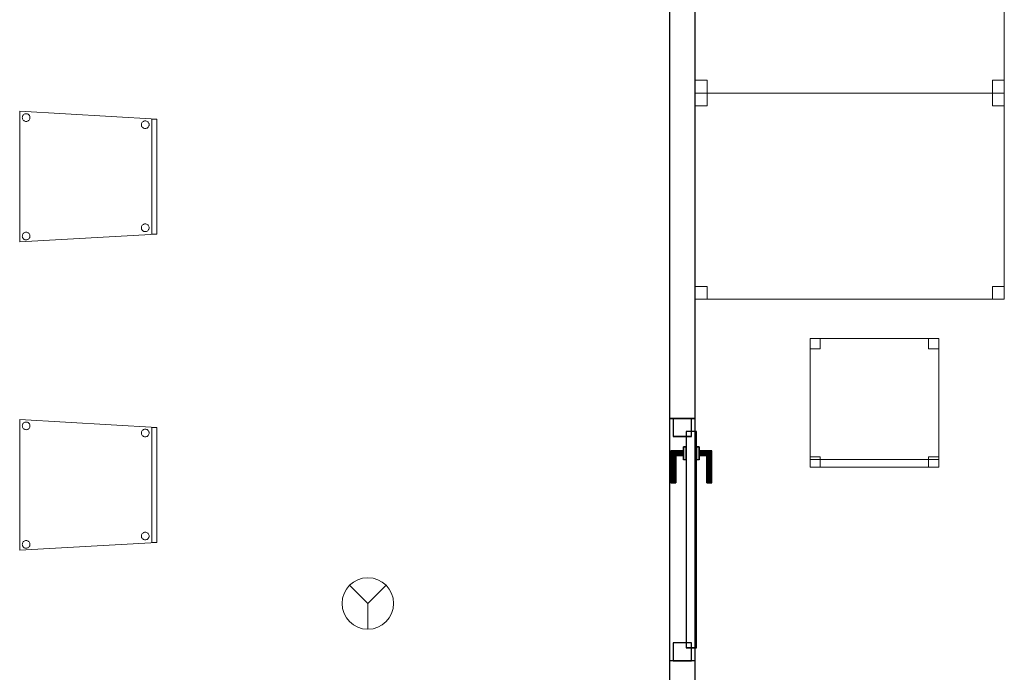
# Model space of a CAD drawing. Header units: metres. Extents: x 391.1 to 427.5, y 12.7 to 28.4.
# Tile 128 of 135: x 418.9 to 422.7, y 18.1 to 20.6. Entities that reach past the tile are written whole.
import ezdxf

# ---------------------------------------------------------------- set-up
doc = ezdxf.new("R2010")
doc.units = ezdxf.units.M
doc.layers.add('01_CARPINTERIA', color=5, linetype='Continuous', lineweight=25, true_color=0x0000ff)
for name, color, linetype, lineweight in [('02_MOBILIARIO', 7, 'Continuous', 18), ('A-DETL-____-MBND', 7, 'Continuous', 18), ('A-DETL-GENF-OTLN', 7, 'Continuous', 18), ('A-GENM-____-OTLN', 7, 'Continuous', 18), ('A-WALL-____-MCUT', 7, 'Continuous', 25), ('A-WALL-____-OTLN', 7, 'Continuous', 25)]:
    doc.layers.add(name, color=color, linetype=linetype, lineweight=lineweight)

# ---------------------------------------------------------------- blocks, each defined once
blk = doc.blocks.new('Family - Taula 120X80_P1-154623-04_PCI_P1')
at = {"layer": 'A-DETL-____-MBND', "color": 253, "true_color": 0xaaaaaa}
for p, q in [((0, 0), (0, 0.8001)), ((0, 0.8001), (1.2, 0.8001)), ((1.2, 0.8001), (0, 0.8001)), ((0, 0.8001), (0, 0)), ((0, 0.7501), (0, 0.8001)), ((0, 0.8001), (0.0464, 0.8001)), ((0.0464, 0.8001), (0, 0.8001)), ((0, 0.8001), (0, 0.7501)), ((0.0464, 0.8001), (0.0464, 0.7501)), ((0.0464, 0.7501), (0.0464, 0.8001)), ((1.1536, 0.7501), (1.1536, 0.8001)), ((1.1536, 0.8001), (1.2, 0.8001)), ((1.2, 0.8001), (1.1536, 0.8001)), ((1.1536, 0.8001), (1.1536, 0.7501)), ((1.2, 0.8001), (1.2, 0)), ((1.2, 0), (1.2, 0.8001)), ((1.2, 0.8001), (1.2, 0.7501)), ((1.2, 0.7501), (1.2, 0.8001)), ((0.0464, 0.7501), (0, 0.7501)), ((0, 0.7501), (0.0464, 0.7501)), ((1.2, 0.7501), (1.1536, 0.7501)), ((1.1536, 0.7501), (1.2, 0.7501)), ((0, 0), (0, 0.05)), ((0, 0.05), (0.0464, 0.05)), ((0.0464, 0.05), (0, 0.05)), ((0, 0.05), (0, 0)), ((0.0464, 0.05), (0.0464, 0)), ((0.0464, 0), (0.0464, 0.05)), ((1.1536, 0), (1.1536, 0.05)), ((1.1536, 0.05), (1.2, 0.05)), ((1.2, 0.05), (1.1536, 0.05)), ((1.1536, 0.05), (1.1536, 0)), ((1.2, 0.05), (1.2, 0)), ((1.2, 0), (1.2, 0.05)), ((0.0464, 0), (0, 0)), ((0, 0), (0.0464, 0)), ((1.2, 0), (0, 0)), ((0, 0), (1.2, 0)), ((1.2, 0), (1.1536, 0)), ((1.1536, 0), (1.2, 0))]:
    blk.add_line(p, q, dxfattribs=at)
blk = doc.blocks.new('Family - Mampara P1-154691-04_PCI_P1')
at = {"layer": 'A-WALL-____-MCUT', "color": 253, "true_color": 0xaaaaaa}
for p, q in [((4.6613, 0.1), (2.03, 0.1)), ((4.6613, 0), (4.6613, 0.1)), ((5.6013, 0.1), (5.6013, 0)), ((6.2313, 0.1), (5.6013, 0.1)), ((2.03, 0), (4.6613, 0)), ((5.6013, 0), (6.2313, 0))]:
    blk.add_line(p, q, dxfattribs=at)
at = {"layer": 'A-WALL-____-OTLN', "color": 253, "true_color": 0xaaaaaa}
for p, q in [((7.8292, 0.1), (0, 0.1)), ((5.6013, 0.1), (4.6613, 0.1)), ((4.6613, 0.1), (4.6613, 0)), ((5.6013, 0.1), (5.6013, 0)), ((0, 0), (7.8292, 0)), ((4.6613, 0), (5.6013, 0))]:
    blk.add_line(p, q, dxfattribs=at)
at = {"layer": 'A-WALL-____-OTLN', "color": 253, "lineweight": 18, "true_color": 0xaaaaaa}
blk.add_line((0, 0), (7.8292, 0), dxfattribs=at)
blk = doc.blocks.new('Family - Vano de puerta P1-154695-04_PCI_P1')
at = {"layer": 'A-GENM-____-OTLN', "color": 253, "true_color": 0xaaaaaa}
for p, q in [((421.507, 19.0795), (421.407, 19.0795)), ((421.407, 19.0795), (421.407, 18.1395)), ((421.407, 18.1395), (421.407, 19.0795)), ((421.407, 19.0795), (421.507, 19.0795)), ((421.507, 18.1395), (421.507, 19.0795)), ((421.507, 19.0795), (421.507, 18.1395)), ((421.407, 18.1395), (421.507, 18.1395)), ((421.407, 18.1395), (421.507, 18.1395))]:
    blk.add_line(p, q, dxfattribs=at)
blk = doc.blocks.new('Family - Cadira confient_P1-154811-04_PCI_P1')
at = {"layer": 'A-DETL-____-MBND', "color": 253, "true_color": 0xaaaaaa}
for p, q in [((0, 0), (0, 0.5065)), ((0, 0.5065), (0.5326, 0.4765)), ((0, 0.5065), (0, 0)), ((0.5326, 0.4765), (0, 0.5065)), ((0.0199, 0.4963), (0.0224, 0.497)), ((0.0224, 0.497), (0.0199, 0.4963)), ((0.0224, 0.497), (0.025, 0.4972)), ((0.025, 0.4972), (0.0224, 0.497)), ((0.025, 0.4972), (0.0276, 0.497)), ((0.0276, 0.497), (0.025, 0.4972)), ((0.0276, 0.497), (0.0301, 0.4963)), ((0.0301, 0.4963), (0.0276, 0.497)), ((0.0102, 0.4822), (0.0104, 0.4848)), ((0.0104, 0.4848), (0.0102, 0.4822)), ((0.0104, 0.4796), (0.0102, 0.4822)), ((0.0102, 0.4822), (0.0104, 0.4796)), ((0.0104, 0.4848), (0.011, 0.4873)), ((0.011, 0.4873), (0.0104, 0.4848)), ((0.0111, 0.4771), (0.0104, 0.4796)), ((0.0104, 0.4796), (0.0111, 0.4771)), ((0.011, 0.4873), (0.0121, 0.4897)), ((0.0121, 0.4897), (0.011, 0.4873)), ((0.0122, 0.4748), (0.0111, 0.4771)), ((0.0111, 0.4771), (0.0122, 0.4748)), ((0.0121, 0.4897), (0.0136, 0.4918)), ((0.0136, 0.4918), (0.0121, 0.4897)), ((0.0137, 0.4726), (0.0122, 0.4748)), ((0.0122, 0.4748), (0.0137, 0.4726)), ((0.0136, 0.4918), (0.0154, 0.4937)), ((0.0154, 0.4937), (0.0136, 0.4918)), ((0.0155, 0.4708), (0.0137, 0.4726)), ((0.0137, 0.4726), (0.0155, 0.4708)), ((0.0154, 0.4937), (0.0176, 0.4952)), ((0.0176, 0.4952), (0.0154, 0.4937)), ((0.0177, 0.4693), (0.0155, 0.4708)), ((0.0155, 0.4708), (0.0177, 0.4693)), ((0.0176, 0.4952), (0.0199, 0.4963)), ((0.0199, 0.4963), (0.0176, 0.4952)), ((0.02, 0.4682), (0.0177, 0.4693)), ((0.0177, 0.4693), (0.02, 0.4682)), ((0.0226, 0.4676), (0.02, 0.4682)), ((0.02, 0.4682), (0.0226, 0.4676)), ((0.0252, 0.4674), (0.0226, 0.4676)), ((0.0226, 0.4676), (0.0252, 0.4674)), ((0.0278, 0.4676), (0.0252, 0.4674)), ((0.0252, 0.4674), (0.0278, 0.4676)), ((0.0303, 0.4683), (0.0278, 0.4676)), ((0.0278, 0.4676), (0.0303, 0.4683)), ((0.0301, 0.4963), (0.0325, 0.4953)), ((0.0325, 0.4953), (0.0301, 0.4963)), ((0.0326, 0.4694), (0.0303, 0.4683)), ((0.0303, 0.4683), (0.0326, 0.4694)), ((0.0325, 0.4953), (0.0346, 0.4938)), ((0.0346, 0.4938), (0.0325, 0.4953)), ((0.0347, 0.4709), (0.0326, 0.4694)), ((0.0326, 0.4694), (0.0347, 0.4709)), ((0.0346, 0.4938), (0.0365, 0.4919)), ((0.0365, 0.4919), (0.0346, 0.4938)), ((0.0366, 0.4727), (0.0347, 0.4709)), ((0.0347, 0.4709), (0.0366, 0.4727)), ((0.0365, 0.4919), (0.038, 0.4898)), ((0.038, 0.4898), (0.0365, 0.4919)), ((0.0381, 0.4749), (0.0366, 0.4727)), ((0.0366, 0.4727), (0.0381, 0.4749)), ((0.038, 0.4898), (0.0391, 0.4875)), ((0.0391, 0.4875), (0.038, 0.4898)), ((0.0392, 0.4772), (0.0381, 0.4749)), ((0.0381, 0.4749), (0.0392, 0.4772)), ((0.0391, 0.4875), (0.0398, 0.4849)), ((0.0398, 0.4849), (0.0391, 0.4875)), ((0.0398, 0.4798), (0.0392, 0.4772)), ((0.0392, 0.4772), (0.0398, 0.4798)), ((0.0398, 0.4849), (0.04, 0.4824)), ((0.04, 0.4824), (0.0398, 0.4849)), ((0.04, 0.4824), (0.0398, 0.4798)), ((0.0398, 0.4798), (0.04, 0.4824)), ((0.4728, 0.4572), (0.4734, 0.4597)), ((0.4734, 0.4597), (0.4728, 0.4572)), ((0.4734, 0.4597), (0.4745, 0.4621)), ((0.4745, 0.4621), (0.4734, 0.4597)), ((0.4745, 0.4621), (0.476, 0.4642)), ((0.476, 0.4642), (0.4745, 0.4621)), ((0.476, 0.4642), (0.4779, 0.4661)), ((0.4779, 0.4661), (0.476, 0.4642)), ((0.4779, 0.4661), (0.48, 0.4676)), ((0.48, 0.4676), (0.4779, 0.4661)), ((0.48, 0.4676), (0.4823, 0.4687)), ((0.4823, 0.4687), (0.48, 0.4676)), ((0.4823, 0.4687), (0.4848, 0.4694)), ((0.4848, 0.4694), (0.4823, 0.4687)), ((0.4848, 0.4694), (0.4874, 0.4696)), ((0.4874, 0.4696), (0.4848, 0.4694)), ((0.4874, 0.4696), (0.49, 0.4694)), ((0.49, 0.4694), (0.4874, 0.4696)), ((0.49, 0.4694), (0.4926, 0.4687)), ((0.4926, 0.4687), (0.49, 0.4694)), ((0.4926, 0.4687), (0.4949, 0.4676)), ((0.4949, 0.4676), (0.4926, 0.4687)), ((0.4949, 0.4676), (0.4971, 0.4661)), ((0.4971, 0.4661), (0.4949, 0.4676)), ((0.4971, 0.4661), (0.4989, 0.4643)), ((0.4989, 0.4643), (0.4971, 0.4661)), ((0.4989, 0.4643), (0.5004, 0.4622)), ((0.5004, 0.4622), (0.4989, 0.4643)), ((0.5004, 0.4622), (0.5015, 0.4598)), ((0.5015, 0.4598), (0.5004, 0.4622)), ((0.5015, 0.4598), (0.5022, 0.4573)), ((0.5022, 0.4573), (0.5015, 0.4598)), ((0.5126, 0.03), (0.5126, 0.4765)), ((0.5126, 0.4765), (0.5326, 0.4765)), ((0.5326, 0.4765), (0.5126, 0.4765)), ((0.5126, 0.4765), (0.5126, 0.03)), ((0.5326, 0.4765), (0.5326, 0.03)), ((0.5326, 0.03), (0.5326, 0.4765)), ((0.5326, 0.4765), (0.5326, 0.03)), ((0.5326, 0.03), (0.5326, 0.4765)), ((0.4726, 0.4546), (0.4728, 0.4572)), ((0.4728, 0.4572), (0.4726, 0.4546)), ((0.4728, 0.452), (0.4726, 0.4546)), ((0.4726, 0.4546), (0.4728, 0.452)), ((0.4735, 0.4495), (0.4728, 0.452)), ((0.4728, 0.452), (0.4735, 0.4495)), ((0.4746, 0.4471), (0.4735, 0.4495)), ((0.4735, 0.4495), (0.4746, 0.4471)), ((0.4761, 0.445), (0.4746, 0.4471)), ((0.4746, 0.4471), (0.4761, 0.445)), ((0.478, 0.4432), (0.4761, 0.445)), ((0.4761, 0.445), (0.478, 0.4432)), ((0.4801, 0.4417), (0.478, 0.4432)), ((0.478, 0.4432), (0.4801, 0.4417)), ((0.4825, 0.4406), (0.4801, 0.4417)), ((0.4801, 0.4417), (0.4825, 0.4406)), ((0.485, 0.4399), (0.4825, 0.4406)), ((0.4825, 0.4406), (0.485, 0.4399)), ((0.4876, 0.4397), (0.485, 0.4399)), ((0.485, 0.4399), (0.4876, 0.4397)), ((0.4902, 0.44), (0.4876, 0.4397)), ((0.4876, 0.4397), (0.4902, 0.44)), ((0.4927, 0.4406), (0.4902, 0.44)), ((0.4902, 0.44), (0.4927, 0.4406)), ((0.495, 0.4417), (0.4927, 0.4406)), ((0.4927, 0.4406), (0.495, 0.4417)), ((0.4972, 0.4432), (0.495, 0.4417)), ((0.495, 0.4417), (0.4972, 0.4432)), ((0.499, 0.4451), (0.4972, 0.4432)), ((0.4972, 0.4432), (0.499, 0.4451)), ((0.5005, 0.4472), (0.499, 0.4451)), ((0.499, 0.4451), (0.5005, 0.4472)), ((0.5016, 0.4496), (0.5005, 0.4472)), ((0.5005, 0.4472), (0.5016, 0.4496)), ((0.5022, 0.4521), (0.5016, 0.4496)), ((0.5016, 0.4496), (0.5022, 0.4521)), ((0.5022, 0.4573), (0.5024, 0.4547)), ((0.5024, 0.4547), (0.5022, 0.4573)), ((0.5024, 0.4547), (0.5022, 0.4521)), ((0.5022, 0.4521), (0.5024, 0.4547)), ((0.4726, 0.0546), (0.4728, 0.0572)), ((0.4728, 0.0572), (0.4726, 0.0546)), ((0.4728, 0.052), (0.4726, 0.0546)), ((0.4726, 0.0546), (0.4728, 0.052)), ((0.4728, 0.0572), (0.4734, 0.0597)), ((0.4734, 0.0597), (0.4728, 0.0572)), ((0.4735, 0.0495), (0.4728, 0.052)), ((0.4728, 0.052), (0.4735, 0.0495)), ((0.4734, 0.0597), (0.4745, 0.0621)), ((0.4745, 0.0621), (0.4734, 0.0597)), ((0.4746, 0.0471), (0.4735, 0.0495)), ((0.4735, 0.0495), (0.4746, 0.0471)), ((0.4745, 0.0621), (0.476, 0.0642)), ((0.476, 0.0642), (0.4745, 0.0621)), ((0.4761, 0.045), (0.4746, 0.0471)), ((0.4746, 0.0471), (0.4761, 0.045)), ((0.476, 0.0642), (0.4779, 0.0661)), ((0.4779, 0.0661), (0.476, 0.0642)), ((0.478, 0.0432), (0.4761, 0.045)), ((0.4761, 0.045), (0.478, 0.0432)), ((0.4779, 0.0661), (0.48, 0.0676)), ((0.48, 0.0676), (0.4779, 0.0661)), ((0.4801, 0.0417), (0.478, 0.0432)), ((0.478, 0.0432), (0.4801, 0.0417)), ((0.48, 0.0676), (0.4823, 0.0687)), ((0.4823, 0.0687), (0.48, 0.0676)), ((0.4825, 0.0406), (0.4801, 0.0417)), ((0.4801, 0.0417), (0.4825, 0.0406)), ((0.4823, 0.0687), (0.4848, 0.0694)), ((0.4848, 0.0694), (0.4823, 0.0687)), ((0.485, 0.0399), (0.4825, 0.0406)), ((0.4825, 0.0406), (0.485, 0.0399)), ((0.4848, 0.0694), (0.4874, 0.0696)), ((0.4874, 0.0696), (0.4848, 0.0694)), ((0.4876, 0.0397), (0.485, 0.0399)), ((0.485, 0.0399), (0.4876, 0.0397)), ((0.4874, 0.0696), (0.49, 0.0694)), ((0.49, 0.0694), (0.4874, 0.0696)), ((0.4902, 0.04), (0.4876, 0.0397)), ((0.4876, 0.0397), (0.4902, 0.04)), ((0.49, 0.0694), (0.4926, 0.0687)), ((0.4926, 0.0687), (0.49, 0.0694)), ((0.4927, 0.0406), (0.4902, 0.04)), ((0.4902, 0.04), (0.4927, 0.0406)), ((0.4926, 0.0687), (0.4949, 0.0676)), ((0.4949, 0.0676), (0.4926, 0.0687)), ((0.495, 0.0417), (0.4927, 0.0406)), ((0.4927, 0.0406), (0.495, 0.0417)), ((0.4949, 0.0676), (0.4971, 0.0661)), ((0.4971, 0.0661), (0.4949, 0.0676)), ((0.4972, 0.0432), (0.495, 0.0417)), ((0.495, 0.0417), (0.4972, 0.0432)), ((0.4971, 0.0661), (0.4989, 0.0643)), ((0.4989, 0.0643), (0.4971, 0.0661)), ((0.499, 0.0451), (0.4972, 0.0432)), ((0.4972, 0.0432), (0.499, 0.0451)), ((0.4989, 0.0643), (0.5004, 0.0622)), ((0.5004, 0.0622), (0.4989, 0.0643)), ((0.5005, 0.0472), (0.499, 0.0451)), ((0.499, 0.0451), (0.5005, 0.0472)), ((0.5004, 0.0622), (0.5015, 0.0598)), ((0.5015, 0.0598), (0.5004, 0.0622)), ((0.5016, 0.0496), (0.5005, 0.0472)), ((0.5005, 0.0472), (0.5016, 0.0496)), ((0.5015, 0.0598), (0.5022, 0.0573)), ((0.5022, 0.0573), (0.5015, 0.0598)), ((0.5022, 0.0521), (0.5016, 0.0496)), ((0.5016, 0.0496), (0.5022, 0.0521)), ((0.5022, 0.0573), (0.5024, 0.0547)), ((0.5024, 0.0547), (0.5022, 0.0573)), ((0.5024, 0.0547), (0.5022, 0.0521)), ((0.5022, 0.0521), (0.5024, 0.0547)), ((0.5326, 0.03), (0, 0)), ((0, 0), (0.5326, 0.03)), ((0.0102, 0.0222), (0.0104, 0.0248)), ((0.0104, 0.0248), (0.0102, 0.0222)), ((0.0104, 0.0196), (0.0102, 0.0222)), ((0.0102, 0.0222), (0.0104, 0.0196)), ((0.0104, 0.0248), (0.011, 0.0273)), ((0.011, 0.0273), (0.0104, 0.0248)), ((0.0111, 0.0171), (0.0104, 0.0196)), ((0.0104, 0.0196), (0.0111, 0.0171)), ((0.011, 0.0273), (0.0121, 0.0297)), ((0.0121, 0.0297), (0.011, 0.0273)), ((0.0122, 0.0148), (0.0111, 0.0171)), ((0.0111, 0.0171), (0.0122, 0.0148)), ((0.0121, 0.0297), (0.0136, 0.0318)), ((0.0136, 0.0318), (0.0121, 0.0297)), ((0.0137, 0.0126), (0.0122, 0.0148)), ((0.0122, 0.0148), (0.0137, 0.0126)), ((0.0136, 0.0318), (0.0154, 0.0337)), ((0.0154, 0.0337), (0.0136, 0.0318)), ((0.0155, 0.0108), (0.0137, 0.0126)), ((0.0137, 0.0126), (0.0155, 0.0108)), ((0.0154, 0.0337), (0.0176, 0.0352)), ((0.0176, 0.0352), (0.0154, 0.0337)), ((0.0177, 0.0093), (0.0155, 0.0108)), ((0.0155, 0.0108), (0.0177, 0.0093)), ((0.0176, 0.0352), (0.0199, 0.0363)), ((0.0199, 0.0363), (0.0176, 0.0352)), ((0.02, 0.0082), (0.0177, 0.0093)), ((0.0177, 0.0093), (0.02, 0.0082)), ((0.0199, 0.0363), (0.0224, 0.037)), ((0.0224, 0.037), (0.0199, 0.0363)), ((0.0226, 0.0076), (0.02, 0.0082)), ((0.02, 0.0082), (0.0226, 0.0076)), ((0.0224, 0.037), (0.025, 0.0372)), ((0.025, 0.0372), (0.0224, 0.037)), ((0.0252, 0.0074), (0.0226, 0.0076)), ((0.0226, 0.0076), (0.0252, 0.0074)), ((0.025, 0.0372), (0.0276, 0.037)), ((0.0276, 0.037), (0.025, 0.0372)), ((0.0278, 0.0076), (0.0252, 0.0074)), ((0.0252, 0.0074), (0.0278, 0.0076)), ((0.0276, 0.037), (0.0301, 0.0363)), ((0.0301, 0.0363), (0.0276, 0.037)), ((0.0303, 0.0083), (0.0278, 0.0076)), ((0.0278, 0.0076), (0.0303, 0.0083)), ((0.0301, 0.0363), (0.0325, 0.0353)), ((0.0325, 0.0353), (0.0301, 0.0363)), ((0.0326, 0.0094), (0.0303, 0.0083)), ((0.0303, 0.0083), (0.0326, 0.0094)), ((0.0325, 0.0353), (0.0346, 0.0338)), ((0.0346, 0.0338), (0.0325, 0.0353)), ((0.0347, 0.0109), (0.0326, 0.0094)), ((0.0326, 0.0094), (0.0347, 0.0109)), ((0.0346, 0.0338), (0.0365, 0.0319)), ((0.0365, 0.0319), (0.0346, 0.0338)), ((0.0366, 0.0127), (0.0347, 0.0109)), ((0.0347, 0.0109), (0.0366, 0.0127)), ((0.0365, 0.0319), (0.038, 0.0298)), ((0.038, 0.0298), (0.0365, 0.0319)), ((0.0381, 0.0149), (0.0366, 0.0127)), ((0.0366, 0.0127), (0.0381, 0.0149)), ((0.038, 0.0298), (0.0391, 0.0275)), ((0.0391, 0.0275), (0.038, 0.0298)), ((0.0392, 0.0172), (0.0381, 0.0149)), ((0.0381, 0.0149), (0.0392, 0.0172)), ((0.0391, 0.0275), (0.0398, 0.0249)), ((0.0398, 0.0249), (0.0391, 0.0275)), ((0.0398, 0.0198), (0.0392, 0.0172)), ((0.0392, 0.0172), (0.0398, 0.0198)), ((0.0398, 0.0249), (0.04, 0.0224)), ((0.04, 0.0224), (0.0398, 0.0249)), ((0.04, 0.0224), (0.0398, 0.0198)), ((0.0398, 0.0198), (0.04, 0.0224)), ((0.5326, 0.03), (0.5126, 0.03)), ((0.5126, 0.03), (0.5326, 0.03))]:
    blk.add_line(p, q, dxfattribs=at)
blk = doc.blocks.new('Family - Cadira confient_P1-154828-04_PCI_P1')
at = {"layer": 'A-DETL-____-MBND', "color": 253, "true_color": 0xaaaaaa}
for p, q in [((0, 0), (0, 0.5065)), ((0, 0.5065), (0.5326, 0.4765)), ((0, 0.5065), (0, 0)), ((0.5326, 0.4765), (0, 0.5065)), ((0.0199, 0.4963), (0.0224, 0.497)), ((0.0224, 0.497), (0.0199, 0.4963)), ((0.0224, 0.497), (0.025, 0.4972)), ((0.025, 0.4972), (0.0224, 0.497)), ((0.025, 0.4972), (0.0276, 0.497)), ((0.0276, 0.497), (0.025, 0.4972)), ((0.0276, 0.497), (0.0301, 0.4963)), ((0.0301, 0.4963), (0.0276, 0.497)), ((0.0102, 0.4822), (0.0104, 0.4848)), ((0.0104, 0.4848), (0.0102, 0.4822)), ((0.0104, 0.4796), (0.0102, 0.4822)), ((0.0102, 0.4822), (0.0104, 0.4796)), ((0.0104, 0.4848), (0.011, 0.4873)), ((0.011, 0.4873), (0.0104, 0.4848)), ((0.0111, 0.4771), (0.0104, 0.4796)), ((0.0104, 0.4796), (0.0111, 0.4771)), ((0.011, 0.4873), (0.0121, 0.4897)), ((0.0121, 0.4897), (0.011, 0.4873)), ((0.0122, 0.4748), (0.0111, 0.4771)), ((0.0111, 0.4771), (0.0122, 0.4748)), ((0.0121, 0.4897), (0.0136, 0.4918)), ((0.0136, 0.4918), (0.0121, 0.4897)), ((0.0137, 0.4726), (0.0122, 0.4748)), ((0.0122, 0.4748), (0.0137, 0.4726)), ((0.0136, 0.4918), (0.0154, 0.4937)), ((0.0154, 0.4937), (0.0136, 0.4918)), ((0.0155, 0.4708), (0.0137, 0.4726)), ((0.0137, 0.4726), (0.0155, 0.4708)), ((0.0154, 0.4937), (0.0176, 0.4952)), ((0.0176, 0.4952), (0.0154, 0.4937)), ((0.0177, 0.4693), (0.0155, 0.4708)), ((0.0155, 0.4708), (0.0177, 0.4693)), ((0.0176, 0.4952), (0.0199, 0.4963)), ((0.0199, 0.4963), (0.0176, 0.4952)), ((0.02, 0.4682), (0.0177, 0.4693)), ((0.0177, 0.4693), (0.02, 0.4682)), ((0.0226, 0.4676), (0.02, 0.4682)), ((0.02, 0.4682), (0.0226, 0.4676)), ((0.0252, 0.4674), (0.0226, 0.4676)), ((0.0226, 0.4676), (0.0252, 0.4674)), ((0.0278, 0.4676), (0.0252, 0.4674)), ((0.0252, 0.4674), (0.0278, 0.4676)), ((0.0303, 0.4683), (0.0278, 0.4676)), ((0.0278, 0.4676), (0.0303, 0.4683)), ((0.0301, 0.4963), (0.0325, 0.4953)), ((0.0325, 0.4953), (0.0301, 0.4963)), ((0.0326, 0.4694), (0.0303, 0.4683)), ((0.0303, 0.4683), (0.0326, 0.4694)), ((0.0325, 0.4953), (0.0346, 0.4938)), ((0.0346, 0.4938), (0.0325, 0.4953)), ((0.0347, 0.4709), (0.0326, 0.4694)), ((0.0326, 0.4694), (0.0347, 0.4709)), ((0.0346, 0.4938), (0.0365, 0.4919)), ((0.0365, 0.4919), (0.0346, 0.4938)), ((0.0366, 0.4727), (0.0347, 0.4709)), ((0.0347, 0.4709), (0.0366, 0.4727)), ((0.0365, 0.4919), (0.038, 0.4898)), ((0.038, 0.4898), (0.0365, 0.4919)), ((0.0381, 0.4749), (0.0366, 0.4727)), ((0.0366, 0.4727), (0.0381, 0.4749)), ((0.038, 0.4898), (0.0391, 0.4875)), ((0.0391, 0.4875), (0.038, 0.4898)), ((0.0392, 0.4772), (0.0381, 0.4749)), ((0.0381, 0.4749), (0.0392, 0.4772)), ((0.0391, 0.4875), (0.0398, 0.4849)), ((0.0398, 0.4849), (0.0391, 0.4875)), ((0.0398, 0.4798), (0.0392, 0.4772)), ((0.0392, 0.4772), (0.0398, 0.4798)), ((0.0398, 0.4849), (0.04, 0.4824)), ((0.04, 0.4824), (0.0398, 0.4849)), ((0.04, 0.4824), (0.0398, 0.4798)), ((0.0398, 0.4798), (0.04, 0.4824)), ((0.4728, 0.4572), (0.4734, 0.4597)), ((0.4734, 0.4597), (0.4728, 0.4572)), ((0.4734, 0.4597), (0.4745, 0.4621)), ((0.4745, 0.4621), (0.4734, 0.4597)), ((0.4745, 0.4621), (0.476, 0.4642)), ((0.476, 0.4642), (0.4745, 0.4621)), ((0.476, 0.4642), (0.4779, 0.4661)), ((0.4779, 0.4661), (0.476, 0.4642)), ((0.4779, 0.4661), (0.48, 0.4676)), ((0.48, 0.4676), (0.4779, 0.4661)), ((0.48, 0.4676), (0.4823, 0.4687)), ((0.4823, 0.4687), (0.48, 0.4676)), ((0.4823, 0.4687), (0.4848, 0.4694)), ((0.4848, 0.4694), (0.4823, 0.4687)), ((0.4848, 0.4694), (0.4874, 0.4696)), ((0.4874, 0.4696), (0.4848, 0.4694)), ((0.4874, 0.4696), (0.49, 0.4694)), ((0.49, 0.4694), (0.4874, 0.4696)), ((0.49, 0.4694), (0.4926, 0.4687)), ((0.4926, 0.4687), (0.49, 0.4694)), ((0.4926, 0.4687), (0.4949, 0.4676)), ((0.4949, 0.4676), (0.4926, 0.4687)), ((0.4949, 0.4676), (0.4971, 0.4661)), ((0.4971, 0.4661), (0.4949, 0.4676)), ((0.4971, 0.4661), (0.4989, 0.4643)), ((0.4989, 0.4643), (0.4971, 0.4661)), ((0.4989, 0.4643), (0.5004, 0.4622)), ((0.5004, 0.4622), (0.4989, 0.4643)), ((0.5004, 0.4622), (0.5015, 0.4598)), ((0.5015, 0.4598), (0.5004, 0.4622)), ((0.5015, 0.4598), (0.5022, 0.4573)), ((0.5022, 0.4573), (0.5015, 0.4598)), ((0.5126, 0.03), (0.5126, 0.4765)), ((0.5126, 0.4765), (0.5326, 0.4765)), ((0.5326, 0.4765), (0.5126, 0.4765)), ((0.5126, 0.4765), (0.5126, 0.03)), ((0.5326, 0.4765), (0.5326, 0.03)), ((0.5326, 0.03), (0.5326, 0.4765)), ((0.5326, 0.4765), (0.5326, 0.03)), ((0.5326, 0.03), (0.5326, 0.4765)), ((0.4726, 0.4546), (0.4728, 0.4572)), ((0.4728, 0.4572), (0.4726, 0.4546)), ((0.4728, 0.452), (0.4726, 0.4546)), ((0.4726, 0.4546), (0.4728, 0.452)), ((0.4735, 0.4495), (0.4728, 0.452)), ((0.4728, 0.452), (0.4735, 0.4495)), ((0.4746, 0.4471), (0.4735, 0.4495)), ((0.4735, 0.4495), (0.4746, 0.4471)), ((0.4761, 0.445), (0.4746, 0.4471)), ((0.4746, 0.4471), (0.4761, 0.445)), ((0.478, 0.4432), (0.4761, 0.445)), ((0.4761, 0.445), (0.478, 0.4432)), ((0.4801, 0.4417), (0.478, 0.4432)), ((0.478, 0.4432), (0.4801, 0.4417)), ((0.4825, 0.4406), (0.4801, 0.4417)), ((0.4801, 0.4417), (0.4825, 0.4406)), ((0.485, 0.4399), (0.4825, 0.4406)), ((0.4825, 0.4406), (0.485, 0.4399)), ((0.4876, 0.4397), (0.485, 0.4399)), ((0.485, 0.4399), (0.4876, 0.4397)), ((0.4902, 0.44), (0.4876, 0.4397)), ((0.4876, 0.4397), (0.4902, 0.44)), ((0.4927, 0.4406), (0.4902, 0.44)), ((0.4902, 0.44), (0.4927, 0.4406)), ((0.495, 0.4417), (0.4927, 0.4406)), ((0.4927, 0.4406), (0.495, 0.4417)), ((0.4972, 0.4432), (0.495, 0.4417)), ((0.495, 0.4417), (0.4972, 0.4432)), ((0.499, 0.4451), (0.4972, 0.4432)), ((0.4972, 0.4432), (0.499, 0.4451)), ((0.5005, 0.4472), (0.499, 0.4451)), ((0.499, 0.4451), (0.5005, 0.4472)), ((0.5016, 0.4496), (0.5005, 0.4472)), ((0.5005, 0.4472), (0.5016, 0.4496)), ((0.5022, 0.4521), (0.5016, 0.4496)), ((0.5016, 0.4496), (0.5022, 0.4521)), ((0.5022, 0.4573), (0.5024, 0.4547)), ((0.5024, 0.4547), (0.5022, 0.4573)), ((0.5024, 0.4547), (0.5022, 0.4521)), ((0.5022, 0.4521), (0.5024, 0.4547)), ((0.4726, 0.0546), (0.4728, 0.0572)), ((0.4728, 0.0572), (0.4726, 0.0546)), ((0.4728, 0.052), (0.4726, 0.0546)), ((0.4726, 0.0546), (0.4728, 0.052)), ((0.4728, 0.0572), (0.4734, 0.0597)), ((0.4734, 0.0597), (0.4728, 0.0572)), ((0.4735, 0.0495), (0.4728, 0.052)), ((0.4728, 0.052), (0.4735, 0.0495)), ((0.4734, 0.0597), (0.4745, 0.0621)), ((0.4745, 0.0621), (0.4734, 0.0597)), ((0.4746, 0.0471), (0.4735, 0.0495)), ((0.4735, 0.0495), (0.4746, 0.0471)), ((0.4745, 0.0621), (0.476, 0.0642)), ((0.476, 0.0642), (0.4745, 0.0621)), ((0.4761, 0.045), (0.4746, 0.0471)), ((0.4746, 0.0471), (0.4761, 0.045)), ((0.476, 0.0642), (0.4779, 0.0661)), ((0.4779, 0.0661), (0.476, 0.0642)), ((0.478, 0.0432), (0.4761, 0.045)), ((0.4761, 0.045), (0.478, 0.0432)), ((0.4779, 0.0661), (0.48, 0.0676)), ((0.48, 0.0676), (0.4779, 0.0661)), ((0.4801, 0.0417), (0.478, 0.0432)), ((0.478, 0.0432), (0.4801, 0.0417)), ((0.48, 0.0676), (0.4823, 0.0687)), ((0.4823, 0.0687), (0.48, 0.0676)), ((0.4825, 0.0406), (0.4801, 0.0417)), ((0.4801, 0.0417), (0.4825, 0.0406)), ((0.4823, 0.0687), (0.4848, 0.0694)), ((0.4848, 0.0694), (0.4823, 0.0687)), ((0.485, 0.0399), (0.4825, 0.0406)), ((0.4825, 0.0406), (0.485, 0.0399)), ((0.4848, 0.0694), (0.4874, 0.0696)), ((0.4874, 0.0696), (0.4848, 0.0694)), ((0.4876, 0.0397), (0.485, 0.0399)), ((0.485, 0.0399), (0.4876, 0.0397)), ((0.4874, 0.0696), (0.49, 0.0694)), ((0.49, 0.0694), (0.4874, 0.0696)), ((0.4902, 0.04), (0.4876, 0.0397)), ((0.4876, 0.0397), (0.4902, 0.04)), ((0.49, 0.0694), (0.4926, 0.0687)), ((0.4926, 0.0687), (0.49, 0.0694)), ((0.4927, 0.0406), (0.4902, 0.04)), ((0.4902, 0.04), (0.4927, 0.0406)), ((0.4926, 0.0687), (0.4949, 0.0676)), ((0.4949, 0.0676), (0.4926, 0.0687)), ((0.495, 0.0417), (0.4927, 0.0406)), ((0.4927, 0.0406), (0.495, 0.0417)), ((0.4949, 0.0676), (0.4971, 0.0661)), ((0.4971, 0.0661), (0.4949, 0.0676)), ((0.4972, 0.0432), (0.495, 0.0417)), ((0.495, 0.0417), (0.4972, 0.0432)), ((0.4971, 0.0661), (0.4989, 0.0643)), ((0.4989, 0.0643), (0.4971, 0.0661)), ((0.499, 0.0451), (0.4972, 0.0432)), ((0.4972, 0.0432), (0.499, 0.0451)), ((0.4989, 0.0643), (0.5004, 0.0622)), ((0.5004, 0.0622), (0.4989, 0.0643)), ((0.5005, 0.0472), (0.499, 0.0451)), ((0.499, 0.0451), (0.5005, 0.0472)), ((0.5004, 0.0622), (0.5015, 0.0598)), ((0.5015, 0.0598), (0.5004, 0.0622)), ((0.5016, 0.0496), (0.5005, 0.0472)), ((0.5005, 0.0472), (0.5016, 0.0496)), ((0.5015, 0.0598), (0.5022, 0.0573)), ((0.5022, 0.0573), (0.5015, 0.0598)), ((0.5022, 0.0521), (0.5016, 0.0496)), ((0.5016, 0.0496), (0.5022, 0.0521)), ((0.5022, 0.0573), (0.5024, 0.0547)), ((0.5024, 0.0547), (0.5022, 0.0573)), ((0.5024, 0.0547), (0.5022, 0.0521)), ((0.5022, 0.0521), (0.5024, 0.0547)), ((0.5326, 0.03), (0, 0)), ((0, 0), (0.5326, 0.03)), ((0.0102, 0.0222), (0.0104, 0.0248)), ((0.0104, 0.0248), (0.0102, 0.0222)), ((0.0104, 0.0196), (0.0102, 0.0222)), ((0.0102, 0.0222), (0.0104, 0.0196)), ((0.0104, 0.0248), (0.011, 0.0273)), ((0.011, 0.0273), (0.0104, 0.0248)), ((0.0111, 0.0171), (0.0104, 0.0196)), ((0.0104, 0.0196), (0.0111, 0.0171)), ((0.011, 0.0273), (0.0121, 0.0297)), ((0.0121, 0.0297), (0.011, 0.0273)), ((0.0122, 0.0148), (0.0111, 0.0171)), ((0.0111, 0.0171), (0.0122, 0.0148)), ((0.0121, 0.0297), (0.0136, 0.0318)), ((0.0136, 0.0318), (0.0121, 0.0297)), ((0.0137, 0.0126), (0.0122, 0.0148)), ((0.0122, 0.0148), (0.0137, 0.0126)), ((0.0136, 0.0318), (0.0154, 0.0337)), ((0.0154, 0.0337), (0.0136, 0.0318)), ((0.0155, 0.0108), (0.0137, 0.0126)), ((0.0137, 0.0126), (0.0155, 0.0108)), ((0.0154, 0.0337), (0.0176, 0.0352)), ((0.0176, 0.0352), (0.0154, 0.0337)), ((0.0177, 0.0093), (0.0155, 0.0108)), ((0.0155, 0.0108), (0.0177, 0.0093)), ((0.0176, 0.0352), (0.0199, 0.0363)), ((0.0199, 0.0363), (0.0176, 0.0352)), ((0.02, 0.0082), (0.0177, 0.0093)), ((0.0177, 0.0093), (0.02, 0.0082)), ((0.0199, 0.0363), (0.0224, 0.037)), ((0.0224, 0.037), (0.0199, 0.0363)), ((0.0226, 0.0076), (0.02, 0.0082)), ((0.02, 0.0082), (0.0226, 0.0076)), ((0.0224, 0.037), (0.025, 0.0372)), ((0.025, 0.0372), (0.0224, 0.037)), ((0.0252, 0.0074), (0.0226, 0.0076)), ((0.0226, 0.0076), (0.0252, 0.0074)), ((0.025, 0.0372), (0.0276, 0.037)), ((0.0276, 0.037), (0.025, 0.0372)), ((0.0278, 0.0076), (0.0252, 0.0074)), ((0.0252, 0.0074), (0.0278, 0.0076)), ((0.0276, 0.037), (0.0301, 0.0363)), ((0.0301, 0.0363), (0.0276, 0.037)), ((0.0303, 0.0083), (0.0278, 0.0076)), ((0.0278, 0.0076), (0.0303, 0.0083)), ((0.0301, 0.0363), (0.0325, 0.0353)), ((0.0325, 0.0353), (0.0301, 0.0363)), ((0.0326, 0.0094), (0.0303, 0.0083)), ((0.0303, 0.0083), (0.0326, 0.0094)), ((0.0325, 0.0353), (0.0346, 0.0338)), ((0.0346, 0.0338), (0.0325, 0.0353)), ((0.0347, 0.0109), (0.0326, 0.0094)), ((0.0326, 0.0094), (0.0347, 0.0109)), ((0.0346, 0.0338), (0.0365, 0.0319)), ((0.0365, 0.0319), (0.0346, 0.0338)), ((0.0366, 0.0127), (0.0347, 0.0109)), ((0.0347, 0.0109), (0.0366, 0.0127)), ((0.0365, 0.0319), (0.038, 0.0298)), ((0.038, 0.0298), (0.0365, 0.0319)), ((0.0381, 0.0149), (0.0366, 0.0127)), ((0.0366, 0.0127), (0.0381, 0.0149)), ((0.038, 0.0298), (0.0391, 0.0275)), ((0.0391, 0.0275), (0.038, 0.0298)), ((0.0392, 0.0172), (0.0381, 0.0149)), ((0.0381, 0.0149), (0.0392, 0.0172)), ((0.0391, 0.0275), (0.0398, 0.0249)), ((0.0398, 0.0249), (0.0391, 0.0275)), ((0.0398, 0.0198), (0.0392, 0.0172)), ((0.0392, 0.0172), (0.0398, 0.0198)), ((0.0398, 0.0249), (0.04, 0.0224)), ((0.04, 0.0224), (0.0398, 0.0249)), ((0.04, 0.0224), (0.0398, 0.0198)), ((0.0398, 0.0198), (0.04, 0.0224)), ((0.5326, 0.03), (0.5126, 0.03)), ((0.5126, 0.03), (0.5326, 0.03))]:
    blk.add_line(p, q, dxfattribs=at)
blk = doc.blocks.new('Family - Cadira d_Oficina_P1-154869-04_PCI_P1')
at = {"layer": 'A-DETL-____-MBND', "color": 253, "true_color": 0xaaaaaa}
for p, q in [((0, 0.5), (0.04, 0.5)), ((0, 0.46), (0, 0.5)), ((0.04, 0.5), (0, 0.5)), ((0, 0.5), (0, 0.46)), ((0, 0), (0, 0.5)), ((0, 0.5), (0.5, 0.5)), ((0, 0.5), (0, 0)), ((0.5, 0.5), (0, 0.5)), ((0.04, 0.5), (0.04, 0.46)), ((0.04, 0.46), (0.04, 0.5)), ((0.46, 0.5), (0.5, 0.5)), ((0.46, 0.46), (0.46, 0.5)), ((0.5, 0.5), (0.46, 0.5)), ((0.46, 0.5), (0.46, 0.46)), ((0.5, 0.5), (0.5, 0.46)), ((0.5, 0.46), (0.5, 0.5)), ((0.5, 0.5), (0.5, 0)), ((0.5, 0), (0.5, 0.5)), ((0.04, 0.46), (0, 0.46)), ((0, 0.46), (0.04, 0.46)), ((0.5, 0.46), (0.46, 0.46)), ((0.46, 0.46), (0.5, 0.46)), ((0, 0.04), (0.04, 0.04)), ((0, 0), (0, 0.04)), ((0.04, 0.04), (0, 0.04)), ((0, 0.04), (0, 0)), ((0.04, 0.04), (0.04, 0)), ((0.04, 0), (0.04, 0.04)), ((0.46, 0.04), (0.5, 0.04)), ((0.46, 0), (0.46, 0.04)), ((0.5, 0.04), (0.46, 0.04)), ((0.46, 0.04), (0.46, 0)), ((0.5, 0.04), (0.5, 0)), ((0.5, 0), (0.5, 0.04)), ((0, 0.03), (0.5, 0.03)), ((0, 0), (0, 0.03)), ((0.5, 0.03), (0, 0.03)), ((0, 0.03), (0, 0)), ((0.5, 0), (0, 0)), ((0, 0), (0.5, 0)), ((0.04, 0), (0, 0)), ((0, 0), (0.04, 0)), ((0.5, 0), (0, 0)), ((0, 0), (0.5, 0)), ((0.46, 0), (0.5, 0)), ((0.5, 0.03), (0.5, 0)), ((0.5, 0), (0.5, 0.03)), ((0.5, 0), (0.46, 0))]:
    blk.add_line(p, q, dxfattribs=at)
blk = doc.blocks.new('Family - LONDR55-XX_ZZ-ARQ-CAA-M3D-Londres55-154934-04_PCI_P1')
at = {"layer": '01_CARPINTERIA', "color": 161, "true_color": 0xaaaaff}
for p, q in [((0.1263, 0.1487), (0.125, 0.15)), ((0.125, 0.15), (0.125, 0.1)), ((0.125, 0.15), (0.1263, 0.1487)), ((0.25, 0.15), (0.125, 0.15)), ((0.13, 0.145), (0.1263, 0.1487)), ((0.1263, 0.1487), (0.1263, 0.1)), ((0.1263, 0.1487), (0.1263, 0.1)), ((0.1263, 0.1487), (0.13, 0.145)), ((0.25, 0.1487), (0.1263, 0.1487)), ((0.25, 0.1487), (0.1263, 0.1487)), ((0.135, 0.14), (0.13, 0.145)), ((0.13, 0.145), (0.13, 0.1)), ((0.13, 0.145), (0.13, 0.1)), ((0.13, 0.145), (0.135, 0.14)), ((0.25, 0.145), (0.13, 0.145)), ((0.25, 0.145), (0.13, 0.145)), ((0.135, 0.1), (0.135, 0.14)), ((0.135, 0.14), (0.135, 0.1)), ((0.135, 0.14), (0.14, 0.135)), ((0.14, 0.135), (0.135, 0.14)), ((0.135, 0.14), (0.25, 0.14)), ((0.25, 0.14), (0.135, 0.14)), ((0.14, 0.135), (0.14, 0.1)), ((0.14, 0.135), (0.1437, 0.1313)), ((0.1437, 0.1313), (0.14, 0.135)), ((0.14, 0.135), (0.14, 0.1)), ((0.25, 0.135), (0.14, 0.135)), ((0.25, 0.135), (0.14, 0.135)), ((0.1437, 0.1313), (0.1437, 0.1)), ((0.1437, 0.1313), (0.145, 0.13)), ((0.145, 0.13), (0.1437, 0.1313)), ((0.1437, 0.1313), (0.1437, 0.1)), ((0.25, 0.1313), (0.1437, 0.1313)), ((0.25, 0.1313), (0.1437, 0.1313)), ((0.145, 0.13), (0.145, 0.1)), ((0.25, 0.13), (0.145, 0.13)), ((0.25, 0.1487), (0.25, 0.15)), ((0.25, 0.15), (0.25, 0.1487)), ((0.25, 0.145), (0.25, 0.1487)), ((0.25, 0.1487), (0.25, 0.145)), ((0.25, 0.145), (0.25, 0.14)), ((0.25, 0.14), (0.25, 0.145)), ((0.25, 0.14), (0.25, 0.135)), ((0.25, 0.135), (0.25, 0.14)), ((0.25, 0.135), (0.25, 0.1313)), ((0.25, 0.1313), (0.25, 0.135)), ((0.25, 0.1313), (0.25, 0.13)), ((0.25, 0.13), (0.25, 0.1313)), ((0.89, 0.09), (0.05, 0.09)), ((0.05, 0.09), (0.05, 0.05)), ((0.89, 0.09), (0.05, 0.09)), ((0.05, 0.09), (0.05, 0.05)), ((0.16, 0.1), (0.11, 0.1)), ((0.11, 0.1), (0.16, 0.1)), ((0.11, 0.1), (0.11, 0.09)), ((0.11, 0.09), (0.11, 0.1)), ((0.16, 0.09), (0.11, 0.09)), ((0.11, 0.09), (0.16, 0.09)), ((0.1263, 0.1), (0.125, 0.1)), ((0.125, 0.1), (0.1263, 0.1)), ((0.13, 0.1), (0.1263, 0.1)), ((0.1263, 0.1), (0.13, 0.1)), ((0.135, 0.1), (0.13, 0.1)), ((0.13, 0.1), (0.135, 0.1)), ((0.14, 0.1), (0.135, 0.1)), ((0.135, 0.1), (0.14, 0.1)), ((0.14, 0.1), (0.1437, 0.1)), ((0.1437, 0.1), (0.14, 0.1)), ((0.1437, 0.1), (0.145, 0.1)), ((0.145, 0.1), (0.1437, 0.1)), ((0.16, 0.1), (0.16, 0.09)), ((0.16, 0.1), (0.16, 0.09)), ((0.89, 0.05), (0.89, 0.09)), ((0.89, 0.09), (0.89, 0.05)), ((0.07, 0.07), (0, 0.07)), ((0, 0.07), (0, 0)), ((0.07, 0.07), (0, 0.07)), ((0, 0.07), (0, 0)), ((0.05, 0.05), (0.89, 0.05)), ((0.05, 0.05), (0.89, 0.05)), ((0.07, 0), (0.07, 0.07)), ((0.07, 0.07), (0.07, 0)), ((0.11, 0.05), (0.16, 0.05)), ((0.16, 0.05), (0.11, 0.05)), ((0.11, 0.05), (0.11, 0.04)), ((0.11, 0.04), (0.11, 0.05)), ((0.11, 0.04), (0.16, 0.04)), ((0.16, 0.04), (0.11, 0.04)), ((0.1263, 0.04), (0.125, 0.04)), ((0.125, 0.04), (0.1263, 0.04)), ((0.125, 0.04), (0.125, -0.01)), ((0.13, 0.04), (0.1263, 0.04)), ((0.1263, 0.04), (0.13, 0.04)), ((0.1263, 0.04), (0.1263, -0.0087)), ((0.1263, 0.04), (0.1263, -0.0087)), ((0.13, 0.04), (0.135, 0.04)), ((0.135, 0.04), (0.13, 0.04)), ((0.13, 0.04), (0.13, -0.005)), ((0.13, 0.04), (0.13, -0.005)), ((0.135, 0.04), (0.14, 0.04)), ((0.14, 0.04), (0.135, 0.04)), ((0.135, 0), (0.135, 0.04)), ((0.135, 0.04), (0.135, 0)), ((0.14, 0.04), (0.1437, 0.04)), ((0.1437, 0.04), (0.14, 0.04)), ((0.14, 0.04), (0.14, 0.005)), ((0.14, 0.04), (0.14, 0.005)), ((0.1437, 0.04), (0.145, 0.04)), ((0.145, 0.04), (0.1437, 0.04)), ((0.1437, 0.04), (0.1437, 0.0087)), ((0.1437, 0.04), (0.1437, 0.0087)), ((0.145, 0.04), (0.145, 0.01)), ((0.16, 0.05), (0.16, 0.04)), ((0.16, 0.05), (0.16, 0.04)), ((0.94, 0.07), (0.87, 0.07)), ((0.87, 0.07), (0.87, 0)), ((0.94, 0.07), (0.87, 0.07)), ((0.87, 0.07), (0.87, 0)), ((0.94, 0), (0.94, 0.07)), ((0.94, 0.07), (0.94, 0)), ((0, 0), (0.07, 0)), ((0, 0), (0.07, 0)), ((0.135, 0), (0.13, -0.005)), ((0.14, 0.005), (0.135, 0)), ((0.135, 0), (0.14, 0.005)), ((0.25, 0), (0.135, 0)), ((0.135, 0), (0.25, 0)), ((0.1437, 0.0087), (0.14, 0.005)), ((0.14, 0.005), (0.1437, 0.0087)), ((0.14, 0.005), (0.25, 0.005)), ((0.14, 0.005), (0.25, 0.005)), ((0.145, 0.01), (0.1437, 0.0087)), ((0.1437, 0.0087), (0.145, 0.01)), ((0.1437, 0.0087), (0.25, 0.0087)), ((0.1437, 0.0087), (0.25, 0.0087)), ((0.145, 0.01), (0.25, 0.01)), ((0.25, 0.0087), (0.25, 0.01)), ((0.25, 0.01), (0.25, 0.0087)), ((0.25, 0.005), (0.25, 0.0087)), ((0.25, 0.0087), (0.25, 0.005)), ((0.25, 0.005), (0.25, 0)), ((0.25, 0), (0.25, 0.005)), ((0.25, 0), (0.25, -0.005)), ((0.25, -0.005), (0.25, 0)), ((0.87, 0), (0.94, 0)), ((0.87, 0), (0.94, 0)), ((0.125, -0.01), (0.1263, -0.0087)), ((0.1263, -0.0087), (0.125, -0.01)), ((0.125, -0.01), (0.25, -0.01)), ((0.1263, -0.0087), (0.13, -0.005)), ((0.13, -0.005), (0.1263, -0.0087)), ((0.1263, -0.0087), (0.25, -0.0087)), ((0.1263, -0.0087), (0.25, -0.0087)), ((0.13, -0.005), (0.135, 0)), ((0.13, -0.005), (0.25, -0.005)), ((0.13, -0.005), (0.25, -0.005)), ((0.25, -0.005), (0.25, -0.0087)), ((0.25, -0.0087), (0.25, -0.005)), ((0.25, -0.0087), (0.25, -0.01)), ((0.25, -0.01), (0.25, -0.0087))]:
    blk.add_line(p, q, dxfattribs=at)
blk = doc.blocks.new('Family - Porta P1-154935-04_PCI_P1')
blk.add_blockref('Family - LONDR55-XX_ZZ-ARQ-CAA-M3D-Londres55-154934-04_PCI_P1', (0, 0))
blk = doc.blocks.new('Family - Taula 120X80_P1-155053-04_PCI_P1')
at = {"layer": 'A-DETL-____-MBND', "color": 253, "true_color": 0xaaaaaa}
for p, q in [((0, 0.8001), (1.2, 0.8001)), ((0, 0), (0, 0.8001)), ((1.2, 0.8001), (0, 0.8001)), ((0, 0.8001), (0, 0)), ((0, 0.8001), (0.0464, 0.8001)), ((0, 0.7501), (0, 0.8001)), ((0.0464, 0.8001), (0, 0.8001)), ((0, 0.8001), (0, 0.7501)), ((0.0464, 0.8001), (0.0464, 0.7501)), ((0.0464, 0.7501), (0.0464, 0.8001)), ((1.1536, 0.8001), (1.2, 0.8001)), ((1.1536, 0.7501), (1.1536, 0.8001)), ((1.2, 0.8001), (1.1536, 0.8001)), ((1.1536, 0.8001), (1.1536, 0.7501)), ((1.2, 0.8001), (1.2, 0.7501)), ((1.2, 0.7501), (1.2, 0.8001)), ((1.2, 0.8001), (1.2, 0)), ((1.2, 0), (1.2, 0.8001)), ((0.0464, 0.7501), (0, 0.7501)), ((0, 0.7501), (0.0464, 0.7501)), ((1.2, 0.7501), (1.1536, 0.7501)), ((1.1536, 0.7501), (1.2, 0.7501)), ((0, 0.05), (0.0464, 0.05)), ((0, 0), (0, 0.05)), ((0.0464, 0.05), (0, 0.05)), ((0, 0.05), (0, 0)), ((0.0464, 0.05), (0.0464, 0)), ((0.0464, 0), (0.0464, 0.05)), ((1.1536, 0.05), (1.2, 0.05)), ((1.1536, 0), (1.1536, 0.05)), ((1.2, 0.05), (1.1536, 0.05)), ((1.1536, 0.05), (1.1536, 0)), ((1.2, 0.05), (1.2, 0)), ((1.2, 0), (1.2, 0.05)), ((0.0464, 0), (0, 0)), ((1.2, 0), (0, 0)), ((0, 0), (1.2, 0)), ((1.1536, 0), (1.2, 0)), ((0, 0), (0.0464, 0)), ((1.2, 0), (1.1536, 0))]:
    blk.add_line(p, q, dxfattribs=at)
blk = doc.blocks.new('LONDR55-XX_ZZ-ARQ-CAA-M3D-Londres55_ifc-1-04_PCI_P1')
at = {"layer": '01_CARPINTERIA', "color": 253, "lineweight": 18, "true_color": 0xaaaaaa, "rotation": 270}
blk.add_blockref('Family - Porta P1-154935-04_PCI_P1', (421.422, 19.0795), dxfattribs=at)
at = {"layer": '02_MOBILIARIO', "color": 253, "lineweight": 18, "true_color": 0xaaaaaa}
for name, p in [('Family - Taula 120X80_P1-155053-04_PCI_P1', (421.507, 20.3428)), ('Family - Taula 120X80_P1-154623-04_PCI_P1', (421.507, 19.5428)), ('Family - Cadira confient_P1-154811-04_PCI_P1', (418.8845, 19.7657)), ('Family - Cadira d_Oficina_P1-154869-04_PCI_P1', (421.9527, 18.8908)), ('Family - Cadira confient_P1-154828-04_PCI_P1', (418.8845, 18.5688))]:
    blk.add_blockref(name, p, dxfattribs=at)
at = {"layer": 'A-GENM-____-OTLN', "color": 253, "lineweight": 18, "true_color": 0xaaaaaa}
blk.add_blockref('Family - Vano de puerta P1-154695-04_PCI_P1', (0, 0), dxfattribs=at)
at = {"layer": 'A-WALL-____-OTLN', "color": 253, "lineweight": 18, "true_color": 0xaaaaaa, "rotation": 269.9999999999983}
blk.add_blockref('Family - Mampara P1-154691-04_PCI_P1', (421.407, 23.7407), dxfattribs=at)
blk = doc.blocks.new('ZYR_12_01_08 Detectors - 01 Detector Òptic-539619-04_PCI_P1')
at = {"layer": 'A-DETL-GENF-OTLN', "color": 1, "true_color": 0xff0000}
for q in [(-0.0707, 0.0707), (0.0707, 0.0707), (0, -0.1)]:
    blk.add_line((0, 0), q, dxfattribs=at)
blk.add_circle((0, 0), 0.1, dxfattribs=at)

msp = doc.modelspace()

# ---------------------------------------------------------------- block references
at = {"lineweight": 5}
msp.add_blockref('LONDR55-XX_ZZ-ARQ-CAA-M3D-Londres55_ifc-1-04_PCI_P1', (0, 0), dxfattribs=at)
at = {"layer": 'A-DETL-GENF-OTLN', "color": 1, "true_color": 0xff0000}
msp.add_blockref('ZYR_12_01_08 Detectors - 01 Detector Òptic-539619-04_PCI_P1', (420.236, 18.3618), dxfattribs=at)

doc.saveas('drawing.dxf')
